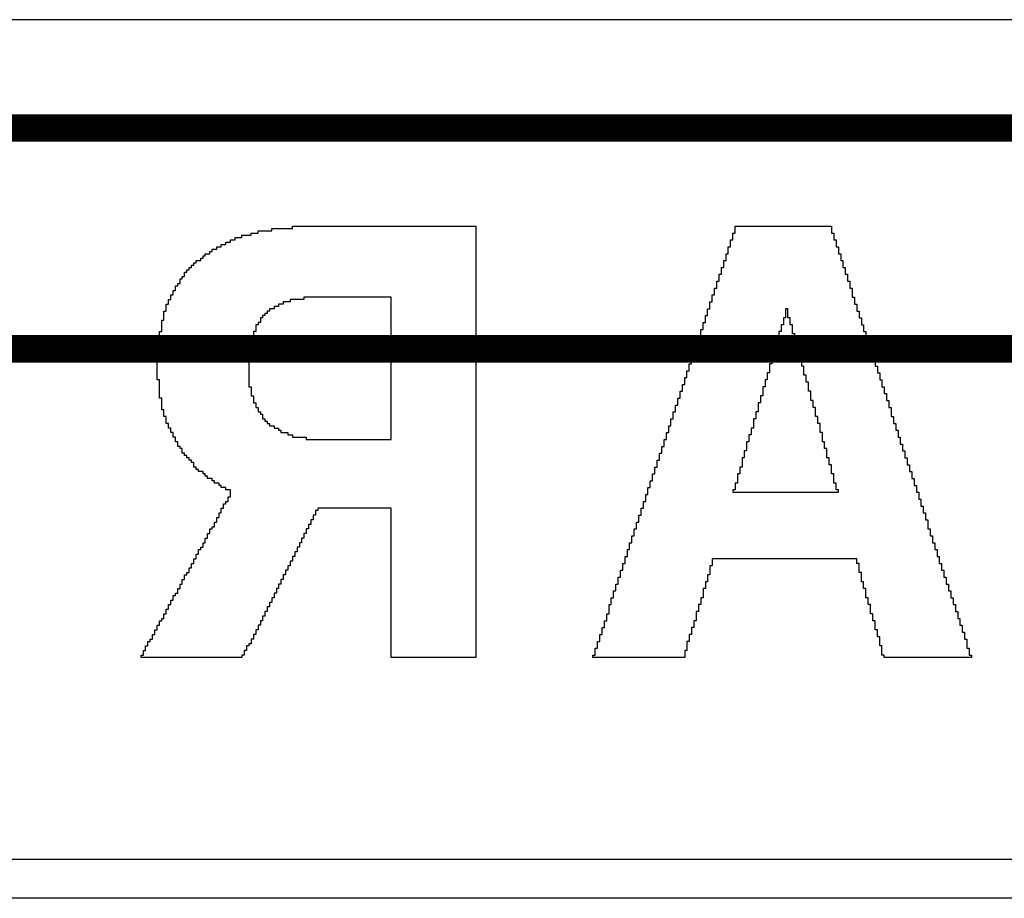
# Model space of a CAD drawing. Header units: millimetres. Extents: x -0.08 to 3.17, y -0.08 to 4.88.
# Tile 62 of 256: x 1.58 to 1.76, y 1.12 to 1.28. Entities that reach past the tile are written whole.
import ezdxf

# ---------------------------------------------------------------- set-up
doc = ezdxf.new("R2010")
doc.units = ezdxf.units.MM
doc.header["$MEASUREMENT"] = 0
for name, color, linetype in [('BottomOverlay', 54, 'Continuous'), ('Mechanical13', 56, 'Continuous'), ('Mechanical15', 56, 'Continuous')]:
    doc.layers.add(name, color=color, linetype=linetype)

# ---------------------------------------------------------------- blocks, each defined once
blk = doc.blocks.new('SFV24R_1STBE1HLF_F_________1_534')
at = {"layer": 'Mechanical13', "const_width": 0.005}
blk.add_lwpolyline([(-0.345, -0.175), (0.345, -0.175)], dxfattribs=at)
at = {"layer": 'Mechanical15', "const_width": 0.005}
blk.add_lwpolyline([(-0.39, -0.215), (0.39, -0.215)], dxfattribs=at)

msp = doc.modelspace()

# ---------------------------------------------------------------- linework, layer by layer
at = {"layer": 'BottomOverlay'}
for p, q in [((1.89233, 1.28164), (1.20682, 1.28164)), ((1.62752, 1.2434), (1.62752, 1.24381)), ((1.62752, 1.24381), (1.63126, 1.24381)), ((1.63126, 1.24381), (1.63126, 1.24423)), ((1.63126, 1.24423), (1.66452, 1.24423)), ((1.66452, 1.24423), (1.66452, 1.16608)), ((1.71149, 1.24298), (1.71149, 1.24423)), ((1.71149, 1.24423), (1.72895, 1.24423)), ((1.72895, 1.24423), (1.72895, 1.24298)), ((1.62087, 1.24174), (1.62087, 1.24215)), ((1.62087, 1.24215), (1.62211, 1.24215)), ((1.62211, 1.24215), (1.62211, 1.24257)), ((1.62211, 1.24257), (1.62378, 1.24257)), ((1.62378, 1.24257), (1.62378, 1.24298)), ((1.62378, 1.24298), (1.62502, 1.24298)), ((1.62502, 1.24298), (1.62502, 1.2434)), ((1.62502, 1.2434), (1.62752, 1.2434)), ((1.71108, 1.24174), (1.71108, 1.24298)), ((1.71108, 1.24298), (1.71149, 1.24298)), ((1.72895, 1.24298), (1.72937, 1.24298)), ((1.72937, 1.24298), (1.72937, 1.24174)), ((1.61754, 1.24007), (1.61754, 1.24049)), ((1.61754, 1.24049), (1.61837, 1.24049)), ((1.61837, 1.24049), (1.61837, 1.2409)), ((1.61837, 1.2409), (1.6192, 1.2409)), ((1.6192, 1.2409), (1.6192, 1.24132)), ((1.6192, 1.24132), (1.62003, 1.24132)), ((1.62003, 1.24132), (1.62003, 1.24174)), ((1.62003, 1.24174), (1.62087, 1.24174)), ((1.71024, 1.23924), (1.71024, 1.24049)), ((1.71024, 1.24049), (1.71066, 1.24049)), ((1.71066, 1.24049), (1.71066, 1.24174)), ((1.71066, 1.24174), (1.71108, 1.24174)), ((1.72937, 1.24174), (1.72978, 1.24174)), ((1.72978, 1.24174), (1.72978, 1.24049)), ((1.72978, 1.24049), (1.7302, 1.24049)), ((1.7302, 1.24049), (1.7302, 1.23924)), ((1.61463, 1.23799), (1.61463, 1.23841)), ((1.61463, 1.23841), (1.61505, 1.23841)), ((1.61505, 1.23841), (1.61505, 1.23883)), ((1.61505, 1.23883), (1.61546, 1.23883)), ((1.61546, 1.23883), (1.61546, 1.23924)), ((1.61546, 1.23924), (1.61629, 1.23924)), ((1.61629, 1.23924), (1.61629, 1.23966)), ((1.61629, 1.23966), (1.61671, 1.23966)), ((1.61671, 1.23966), (1.61671, 1.24007)), ((1.61671, 1.24007), (1.61754, 1.24007)), ((1.70983, 1.23799), (1.70983, 1.23924)), ((1.70983, 1.23924), (1.71024, 1.23924)), ((1.7302, 1.23924), (1.73061, 1.23924)), ((1.73061, 1.23924), (1.73061, 1.23799)), ((1.61255, 1.23633), (1.61255, 1.23675)), ((1.61255, 1.23675), (1.61297, 1.23675)), ((1.61297, 1.23675), (1.61297, 1.23716)), ((1.61297, 1.23716), (1.61338, 1.23716)), ((1.61338, 1.23716), (1.61338, 1.23758)), ((1.61338, 1.23758), (1.6138, 1.23758)), ((1.6138, 1.23758), (1.6138, 1.23799)), ((1.6138, 1.23799), (1.61463, 1.23799)), ((1.709, 1.2355), (1.709, 1.23675)), ((1.709, 1.23675), (1.70941, 1.23675)), ((1.70941, 1.23675), (1.70941, 1.23799)), ((1.70941, 1.23799), (1.70983, 1.23799)), ((1.73061, 1.23799), (1.73103, 1.23799)), ((1.73103, 1.23799), (1.73103, 1.23675)), ((1.73103, 1.23675), (1.73145, 1.23675)), ((1.73145, 1.23675), (1.73145, 1.2355)), ((1.6113, 1.23467), (1.6113, 1.23508)), ((1.6113, 1.23508), (1.61172, 1.23508)), ((1.61172, 1.23508), (1.61172, 1.23592)), ((1.61172, 1.23592), (1.61214, 1.23592)), ((1.61214, 1.23592), (1.61214, 1.23633)), ((1.61214, 1.23633), (1.61255, 1.23633)), ((1.70858, 1.23425), (1.70858, 1.2355)), ((1.70858, 1.2355), (1.709, 1.2355)), ((1.73145, 1.2355), (1.73186, 1.2355)), ((1.73186, 1.2355), (1.73186, 1.23425)), ((1.61006, 1.23259), (1.61006, 1.23342)), ((1.61006, 1.23342), (1.61047, 1.23342)), ((1.61047, 1.23342), (1.61047, 1.23384)), ((1.61047, 1.23384), (1.61089, 1.23384)), ((1.61089, 1.23384), (1.61089, 1.23467)), ((1.61089, 1.23467), (1.6113, 1.23467)), ((1.70775, 1.23176), (1.70775, 1.23301)), ((1.70775, 1.23301), (1.70817, 1.23301)), ((1.70817, 1.23301), (1.70817, 1.23425)), ((1.70817, 1.23425), (1.70858, 1.23425)), ((1.73186, 1.23425), (1.73228, 1.23425)), ((1.73228, 1.23425), (1.73228, 1.23301)), ((1.73228, 1.23301), (1.73269, 1.23301)), ((1.73269, 1.23301), (1.73269, 1.23134)), ((1.60923, 1.23093), (1.60923, 1.23176)), ((1.60923, 1.23176), (1.60964, 1.23176)), ((1.60964, 1.23176), (1.60964, 1.23259)), ((1.60964, 1.23259), (1.61006, 1.23259)), ((1.64913, 1.23134), (1.63334, 1.23134)), ((1.63334, 1.23134), (1.63334, 1.23093)), ((1.64913, 1.2301), (1.64913, 1.23134)), ((1.70733, 1.23051), (1.70733, 1.23176)), ((1.70733, 1.23176), (1.70775, 1.23176)), ((1.73269, 1.23134), (1.73311, 1.23134)), ((1.73311, 1.23134), (1.73311, 1.2301)), ((1.60839, 1.22885), (1.60839, 1.2301)), ((1.60839, 1.2301), (1.60881, 1.2301)), ((1.60881, 1.2301), (1.60881, 1.23093)), ((1.60881, 1.23093), (1.60923, 1.23093)), ((1.62876, 1.22968), (1.62793, 1.22968)), ((1.62793, 1.22968), (1.62793, 1.22926)), ((1.6296, 1.2301), (1.62876, 1.2301)), ((1.62876, 1.2301), (1.62876, 1.22968)), ((1.63084, 1.23051), (1.6296, 1.23051)), ((1.6296, 1.23051), (1.6296, 1.2301)), ((1.63334, 1.23093), (1.63084, 1.23093)), ((1.63084, 1.23093), (1.63084, 1.23051)), ((1.64913, 1.22968), (1.64913, 1.2301)), ((1.64913, 1.20557), (1.64913, 1.22968)), ((1.70692, 1.22926), (1.70692, 1.23051)), ((1.70692, 1.23051), (1.70733, 1.23051)), ((1.73311, 1.2301), (1.73352, 1.2301)), ((1.73352, 1.2301), (1.73352, 1.22885)), ((1.60798, 1.22719), (1.60798, 1.22885)), ((1.60798, 1.22885), (1.60839, 1.22885)), ((1.62627, 1.22802), (1.62585, 1.22802)), ((1.62585, 1.22802), (1.62585, 1.2276)), ((1.62669, 1.22843), (1.62627, 1.22843)), ((1.62627, 1.22843), (1.62627, 1.22802)), ((1.6271, 1.22885), (1.62669, 1.22885)), ((1.62669, 1.22885), (1.62669, 1.22843)), ((1.62793, 1.22926), (1.6271, 1.22926)), ((1.6271, 1.22926), (1.6271, 1.22885)), ((1.70609, 1.22677), (1.70609, 1.22802)), ((1.70609, 1.22802), (1.7065, 1.22802)), ((1.7065, 1.22802), (1.7065, 1.22926)), ((1.7065, 1.22926), (1.70692, 1.22926)), ((1.72105, 1.22926), (1.72064, 1.22926)), ((1.72064, 1.22926), (1.72064, 1.2276)), ((1.72105, 1.2276), (1.72105, 1.22926)), ((1.73352, 1.22885), (1.73394, 1.22885)), ((1.73394, 1.22885), (1.73394, 1.2276)), ((1.60756, 1.22511), (1.60756, 1.22719)), ((1.60756, 1.22719), (1.60798, 1.22719)), ((1.62502, 1.22635), (1.62461, 1.22635)), ((1.62461, 1.22635), (1.62461, 1.22511)), ((1.62544, 1.22677), (1.62502, 1.22677)), ((1.62502, 1.22677), (1.62502, 1.22635)), ((1.62585, 1.2276), (1.62544, 1.2276)), ((1.62544, 1.2276), (1.62544, 1.22677)), ((1.70567, 1.22552), (1.70567, 1.22677)), ((1.70567, 1.22677), (1.70609, 1.22677)), ((1.72022, 1.22635), (1.71981, 1.22635)), ((1.71981, 1.22635), (1.71981, 1.22511)), ((1.72064, 1.2276), (1.72022, 1.2276)), ((1.72022, 1.2276), (1.72022, 1.22635)), ((1.72147, 1.2276), (1.72105, 1.2276)), ((1.72147, 1.22635), (1.72147, 1.2276)), ((1.72188, 1.22635), (1.72147, 1.22635)), ((1.72188, 1.22469), (1.72188, 1.22635)), ((1.73394, 1.2276), (1.73436, 1.2276)), ((1.73436, 1.2276), (1.73436, 1.22635)), ((1.73436, 1.22635), (1.73477, 1.22635)), ((1.73477, 1.22635), (1.73477, 1.22511)), ((1.60715, 1.2222), (1.60715, 1.22511)), ((1.60715, 1.22511), (1.60756, 1.22511)), ((1.62419, 1.22428), (1.62378, 1.22428)), ((1.62378, 1.22428), (1.62378, 1.2222)), ((1.62461, 1.22511), (1.62419, 1.22511)), ((1.62419, 1.22511), (1.62419, 1.22428)), ((1.70484, 1.22303), (1.70484, 1.22428)), ((1.70484, 1.22428), (1.70526, 1.22428)), ((1.70526, 1.22428), (1.70526, 1.22552)), ((1.70526, 1.22552), (1.70567, 1.22552)), ((1.71981, 1.22511), (1.71939, 1.22511)), ((1.71939, 1.22511), (1.71939, 1.22344)), ((1.7223, 1.22469), (1.72188, 1.22469)), ((1.7223, 1.22344), (1.7223, 1.22469)), ((1.73477, 1.22511), (1.73519, 1.22511)), ((1.73519, 1.22511), (1.73519, 1.22386)), ((1.70442, 1.22178), (1.70442, 1.22303)), ((1.70442, 1.22303), (1.70484, 1.22303)), ((1.71939, 1.22344), (1.71897, 1.22344)), ((1.71897, 1.22344), (1.71897, 1.2222)), ((1.72272, 1.22344), (1.7223, 1.22344)), ((1.72272, 1.22178), (1.72272, 1.22344)), ((1.73519, 1.22386), (1.7356, 1.22386)), ((1.7356, 1.22386), (1.7356, 1.22261)), ((1.7356, 1.22261), (1.73602, 1.22261)), ((1.73602, 1.22261), (1.73602, 1.22137)), ((1.60673, 1.21638), (1.60673, 1.2222)), ((1.60673, 1.2222), (1.60715, 1.2222)), ((1.62378, 1.2222), (1.62336, 1.2222)), ((1.62336, 1.2222), (1.62336, 1.21513)), ((1.70359, 1.21929), (1.70359, 1.22053)), ((1.70359, 1.22053), (1.70401, 1.22053)), ((1.70401, 1.22053), (1.70401, 1.22178)), ((1.70401, 1.22178), (1.70442, 1.22178)), ((1.71856, 1.22053), (1.71814, 1.22053)), ((1.71814, 1.22053), (1.71814, 1.21929)), ((1.71897, 1.2222), (1.71856, 1.2222)), ((1.71856, 1.2222), (1.71856, 1.22053)), ((1.72313, 1.22178), (1.72272, 1.22178)), ((1.72313, 1.22012), (1.72313, 1.22178)), ((1.73602, 1.22137), (1.73643, 1.22137)), ((1.73643, 1.22137), (1.73643, 1.22012)), ((1.70318, 1.21804), (1.70318, 1.21929)), ((1.70318, 1.21929), (1.70359, 1.21929)), ((1.71814, 1.21929), (1.71773, 1.21929)), ((1.71773, 1.21929), (1.71773, 1.21762)), ((1.72355, 1.22012), (1.72313, 1.22012)), ((1.72355, 1.21887), (1.72355, 1.22012)), ((1.72396, 1.21887), (1.72355, 1.21887)), ((1.72396, 1.21721), (1.72396, 1.21887)), ((1.73643, 1.22012), (1.73685, 1.22012)), ((1.73685, 1.22012), (1.73685, 1.21887)), ((1.73685, 1.21887), (1.73727, 1.21887)), ((1.73727, 1.21887), (1.73727, 1.21762)), ((1.70276, 1.21679), (1.70276, 1.21804)), ((1.70276, 1.21804), (1.70318, 1.21804)), ((1.71773, 1.21762), (1.71731, 1.21762)), ((1.71731, 1.21762), (1.71731, 1.21638)), ((1.72438, 1.21721), (1.72396, 1.21721)), ((1.72438, 1.21596), (1.72438, 1.21721)), ((1.73727, 1.21762), (1.73768, 1.21762)), ((1.73768, 1.21762), (1.73768, 1.21638)), ((1.60715, 1.21638), (1.60673, 1.21638)), ((1.60715, 1.21305), (1.60715, 1.21638)), ((1.70193, 1.2143), (1.70193, 1.21555)), ((1.70193, 1.21555), (1.70235, 1.21555)), ((1.70235, 1.21555), (1.70235, 1.21679)), ((1.70235, 1.21679), (1.70276, 1.21679)), ((1.71731, 1.21638), (1.7169, 1.21638)), ((1.7169, 1.21638), (1.7169, 1.21513)), ((1.72479, 1.21596), (1.72438, 1.21596)), ((1.72479, 1.2143), (1.72479, 1.21596)), ((1.73768, 1.21638), (1.7381, 1.21638)), ((1.7381, 1.21638), (1.7381, 1.21513)), ((1.62336, 1.21513), (1.62378, 1.21513)), ((1.62378, 1.21513), (1.62378, 1.21347)), ((1.62378, 1.21347), (1.62419, 1.21347)), ((1.62419, 1.21347), (1.62419, 1.21222)), ((1.70151, 1.21305), (1.70151, 1.2143)), ((1.70151, 1.2143), (1.70193, 1.2143)), ((1.71648, 1.21347), (1.71606, 1.21347)), ((1.71606, 1.21347), (1.71606, 1.21222)), ((1.7169, 1.21513), (1.71648, 1.21513)), ((1.71648, 1.21513), (1.71648, 1.21347)), ((1.72521, 1.2143), (1.72479, 1.2143)), ((1.72521, 1.21264), (1.72521, 1.2143)), ((1.7381, 1.21513), (1.73851, 1.21513)), ((1.73851, 1.21513), (1.73851, 1.21388)), ((1.73851, 1.21388), (1.73893, 1.21388)), ((1.73893, 1.21388), (1.73893, 1.21264)), ((1.60756, 1.21305), (1.60715, 1.21305)), ((1.60756, 1.21097), (1.60756, 1.21305)), ((1.62419, 1.21222), (1.62461, 1.21222)), ((1.62461, 1.21222), (1.62461, 1.21139)), ((1.70068, 1.21056), (1.70068, 1.2118)), ((1.70068, 1.2118), (1.7011, 1.2118)), ((1.7011, 1.2118), (1.7011, 1.21305)), ((1.7011, 1.21305), (1.70151, 1.21305)), ((1.71606, 1.21222), (1.71565, 1.21222)), ((1.71565, 1.21222), (1.71565, 1.21056)), ((1.72563, 1.21264), (1.72521, 1.21264)), ((1.72563, 1.21139), (1.72563, 1.21264)), ((1.73893, 1.21264), (1.73934, 1.21264)), ((1.73934, 1.21264), (1.73934, 1.21139)), ((1.60798, 1.21097), (1.60756, 1.21097)), ((1.60798, 1.20973), (1.60798, 1.21097)), ((1.62461, 1.21139), (1.62502, 1.21139)), ((1.62502, 1.21139), (1.62502, 1.21056)), ((1.62502, 1.21056), (1.62544, 1.21056)), ((1.62544, 1.21056), (1.62544, 1.21014)), ((1.62544, 1.21014), (1.62585, 1.21014)), ((1.62585, 1.21014), (1.62585, 1.20931)), ((1.70027, 1.20931), (1.70027, 1.21056)), ((1.70027, 1.21056), (1.70068, 1.21056)), ((1.71565, 1.21056), (1.71523, 1.21056)), ((1.71523, 1.21056), (1.71523, 1.20931)), ((1.72604, 1.21139), (1.72563, 1.21139)), ((1.72604, 1.20973), (1.72604, 1.21139)), ((1.73934, 1.21139), (1.73976, 1.21139)), ((1.73976, 1.21139), (1.73976, 1.20973)), ((1.60839, 1.20973), (1.60798, 1.20973)), ((1.60839, 1.20848), (1.60839, 1.20973)), ((1.60881, 1.20848), (1.60839, 1.20848)), ((1.60881, 1.20765), (1.60881, 1.20848)), ((1.62585, 1.20931), (1.62627, 1.20931)), ((1.62627, 1.20931), (1.62627, 1.20889)), ((1.62627, 1.20889), (1.62669, 1.20889)), ((1.62669, 1.20889), (1.62669, 1.20848)), ((1.62669, 1.20848), (1.6271, 1.20848)), ((1.6271, 1.20848), (1.6271, 1.20806)), ((1.6271, 1.20806), (1.62793, 1.20806)), ((1.62793, 1.20806), (1.62793, 1.20765)), ((1.69944, 1.20682), (1.69944, 1.20806)), ((1.69944, 1.20806), (1.69985, 1.20806)), ((1.69985, 1.20806), (1.69985, 1.20931)), ((1.69985, 1.20931), (1.70027, 1.20931)), ((1.71523, 1.20931), (1.71482, 1.20931)), ((1.71482, 1.20931), (1.71482, 1.20765)), ((1.72646, 1.20973), (1.72604, 1.20973)), ((1.72646, 1.20848), (1.72646, 1.20973)), ((1.72687, 1.20848), (1.72646, 1.20848)), ((1.72687, 1.20806), (1.72687, 1.20848)), ((1.72687, 1.20765), (1.72687, 1.20806)), ((1.73976, 1.20973), (1.74018, 1.20973)), ((1.74018, 1.20973), (1.74018, 1.20848)), ((1.74018, 1.20848), (1.74059, 1.20848)), ((1.74059, 1.20848), (1.74059, 1.20723)), ((1.60923, 1.20765), (1.60881, 1.20765)), ((1.60923, 1.20682), (1.60923, 1.20765)), ((1.60964, 1.20682), (1.60923, 1.20682)), ((1.60964, 1.20598), (1.60964, 1.20682)), ((1.62793, 1.20765), (1.62876, 1.20765)), ((1.62876, 1.20765), (1.62876, 1.20723)), ((1.62876, 1.20723), (1.62918, 1.20723)), ((1.62918, 1.20723), (1.62918, 1.20682)), ((1.62918, 1.20682), (1.63043, 1.20682)), ((1.63043, 1.20682), (1.63043, 1.2064)), ((1.63043, 1.2064), (1.63126, 1.2064)), ((1.63126, 1.2064), (1.63126, 1.20598)), ((1.69902, 1.20557), (1.69902, 1.20682)), ((1.69902, 1.20682), (1.69944, 1.20682)), ((1.7144, 1.2064), (1.71399, 1.2064)), ((1.71399, 1.2064), (1.71399, 1.20515)), ((1.71482, 1.20765), (1.7144, 1.20765)), ((1.7144, 1.20765), (1.7144, 1.2064)), ((1.72687, 1.20682), (1.72687, 1.20765)), ((1.72729, 1.20682), (1.72687, 1.20682)), ((1.72729, 1.20515), (1.72729, 1.20682)), ((1.74059, 1.20723), (1.74101, 1.20723)), ((1.74101, 1.20723), (1.74101, 1.20598)), ((1.61006, 1.20598), (1.60964, 1.20598)), ((1.61006, 1.20515), (1.61006, 1.20598)), ((1.61047, 1.20515), (1.61006, 1.20515)), ((1.61047, 1.20432), (1.61047, 1.20515)), ((1.63126, 1.20598), (1.63375, 1.20598)), ((1.63375, 1.20598), (1.63375, 1.20557)), ((1.63375, 1.20557), (1.64913, 1.20557)), ((1.6986, 1.20432), (1.6986, 1.20557)), ((1.6986, 1.20557), (1.69902, 1.20557)), ((1.71399, 1.20515), (1.71357, 1.20515)), ((1.71357, 1.20515), (1.71357, 1.20349)), ((1.7277, 1.20515), (1.72729, 1.20515)), ((1.7277, 1.20391), (1.7277, 1.20515)), ((1.74101, 1.20598), (1.74142, 1.20598)), ((1.74142, 1.20598), (1.74142, 1.20474)), ((1.74142, 1.20474), (1.74184, 1.20474)), ((1.74184, 1.20474), (1.74184, 1.20349)), ((1.61089, 1.20432), (1.61047, 1.20432)), ((1.61089, 1.20391), (1.61089, 1.20432)), ((1.6113, 1.20391), (1.61089, 1.20391)), ((1.6113, 1.20307), (1.6113, 1.20391)), ((1.61172, 1.20307), (1.6113, 1.20307)), ((1.61172, 1.20266), (1.61172, 1.20307)), ((1.61214, 1.20266), (1.61172, 1.20266)), ((1.61214, 1.20224), (1.61214, 1.20266)), ((1.69777, 1.20183), (1.69777, 1.20307)), ((1.69777, 1.20307), (1.69819, 1.20307)), ((1.69819, 1.20307), (1.69819, 1.20432)), ((1.69819, 1.20432), (1.6986, 1.20432)), ((1.71357, 1.20349), (1.71315, 1.20349)), ((1.71315, 1.20349), (1.71315, 1.20224)), ((1.72812, 1.20391), (1.7277, 1.20391)), ((1.72812, 1.20224), (1.72812, 1.20391)), ((1.74184, 1.20349), (1.74225, 1.20349)), ((1.74225, 1.20349), (1.74225, 1.20224)), ((1.61255, 1.20224), (1.61214, 1.20224)), ((1.61255, 1.20183), (1.61255, 1.20224)), ((1.61297, 1.20183), (1.61255, 1.20183)), ((1.61297, 1.20141), (1.61297, 1.20183)), ((1.61338, 1.20141), (1.61297, 1.20141)), ((1.61338, 1.20058), (1.61338, 1.20141)), ((1.69736, 1.20058), (1.69736, 1.20183)), ((1.69736, 1.20183), (1.69777, 1.20183)), ((1.71315, 1.20224), (1.71274, 1.20224)), ((1.71274, 1.20224), (1.71274, 1.20058)), ((1.72854, 1.20224), (1.72812, 1.20224)), ((1.72854, 1.201), (1.72854, 1.20224)), ((1.72895, 1.201), (1.72854, 1.201)), ((1.72895, 1.19933), (1.72895, 1.201)), ((1.74225, 1.20224), (1.74267, 1.20224)), ((1.74267, 1.20224), (1.74267, 1.201)), ((1.74267, 1.201), (1.74309, 1.201)), ((1.74309, 1.201), (1.74309, 1.19975)), ((1.6138, 1.20058), (1.61338, 1.20058)), ((1.6138, 1.20016), (1.6138, 1.20058)), ((1.61421, 1.20016), (1.6138, 1.20016)), ((1.61421, 1.19975), (1.61421, 1.20016)), ((1.61505, 1.19975), (1.61421, 1.19975)), ((1.61505, 1.19933), (1.61505, 1.19975)), ((1.61546, 1.19933), (1.61505, 1.19933)), ((1.61546, 1.19892), (1.61546, 1.19933)), ((1.69653, 1.19809), (1.69653, 1.19933)), ((1.69653, 1.19933), (1.69694, 1.19933)), ((1.69694, 1.19933), (1.69694, 1.20058)), ((1.69694, 1.20058), (1.69736, 1.20058)), ((1.71232, 1.19933), (1.71191, 1.19933)), ((1.71191, 1.19933), (1.71191, 1.19767)), ((1.71274, 1.20058), (1.71232, 1.20058)), ((1.71232, 1.20058), (1.71232, 1.19933)), ((1.72937, 1.19933), (1.72895, 1.19933)), ((1.72937, 1.19767), (1.72937, 1.19933)), ((1.74309, 1.19975), (1.7435, 1.19975)), ((1.7435, 1.19975), (1.7435, 1.1985)), ((1.61588, 1.19892), (1.61546, 1.19892)), ((1.61588, 1.1985), (1.61588, 1.19892)), ((1.61671, 1.1985), (1.61588, 1.1985)), ((1.61671, 1.19809), (1.61671, 1.1985)), ((1.61712, 1.19809), (1.61671, 1.19809)), ((1.61712, 1.19767), (1.61712, 1.19809)), ((1.61796, 1.19767), (1.61712, 1.19767)), ((1.61796, 1.19725), (1.61796, 1.19767)), ((1.69611, 1.19684), (1.69611, 1.19809)), ((1.69611, 1.19809), (1.69653, 1.19809)), ((1.71191, 1.19767), (1.71149, 1.19767)), ((1.71149, 1.19767), (1.71149, 1.19642)), ((1.72978, 1.19767), (1.72937, 1.19767)), ((1.72978, 1.19642), (1.72978, 1.19767)), ((1.7435, 1.1985), (1.74392, 1.1985)), ((1.74392, 1.1985), (1.74392, 1.19725)), ((1.61837, 1.19725), (1.61796, 1.19725)), ((1.61837, 1.19684), (1.61837, 1.19725)), ((1.6192, 1.19684), (1.61837, 1.19684)), ((1.6192, 1.19642), (1.6192, 1.19684)), ((1.62003, 1.19642), (1.6192, 1.19642)), ((1.62003, 1.19518), (1.62003, 1.19642)), ((1.69528, 1.19434), (1.69528, 1.19559)), ((1.69528, 1.19559), (1.69569, 1.19559)), ((1.69569, 1.19559), (1.69569, 1.19684)), ((1.69569, 1.19684), (1.69611, 1.19684)), ((1.71149, 1.19642), (1.71108, 1.19642)), ((1.71108, 1.19642), (1.71108, 1.19601)), ((1.71108, 1.19601), (1.7302, 1.19601)), ((1.7302, 1.19642), (1.72978, 1.19642)), ((1.7302, 1.19601), (1.7302, 1.19642)), ((1.74392, 1.19725), (1.74433, 1.19725)), ((1.74433, 1.19725), (1.74433, 1.19601)), ((1.74433, 1.19601), (1.74475, 1.19601)), ((1.74475, 1.19601), (1.74475, 1.19476)), ((1.61879, 1.1931), (1.61879, 1.19393)), ((1.61879, 1.19393), (1.6192, 1.19393)), ((1.6192, 1.19393), (1.6192, 1.19434)), ((1.6192, 1.19434), (1.61962, 1.19434)), ((1.61962, 1.19434), (1.61962, 1.19518)), ((1.61962, 1.19518), (1.62003, 1.19518)), ((1.69486, 1.1931), (1.69486, 1.19434)), ((1.69486, 1.19434), (1.69528, 1.19434)), ((1.74475, 1.19476), (1.74516, 1.19476)), ((1.74516, 1.19476), (1.74516, 1.19351)), ((1.61796, 1.19143), (1.61796, 1.19227)), ((1.61796, 1.19227), (1.61837, 1.19227)), ((1.61837, 1.19227), (1.61837, 1.1931)), ((1.61837, 1.1931), (1.61879, 1.1931)), ((1.63583, 1.19268), (1.63542, 1.19268)), ((1.63542, 1.19268), (1.63542, 1.19185)), ((1.64913, 1.1931), (1.63583, 1.1931)), ((1.63583, 1.1931), (1.63583, 1.19268)), ((1.64913, 1.16608), (1.64913, 1.1931)), ((1.69445, 1.19185), (1.69445, 1.1931)), ((1.69445, 1.1931), (1.69486, 1.1931)), ((1.74516, 1.19351), (1.74558, 1.19351)), ((1.74558, 1.19351), (1.74558, 1.19227)), ((1.74558, 1.19227), (1.746, 1.19227)), ((1.746, 1.19227), (1.746, 1.19102)), ((1.61712, 1.18977), (1.61712, 1.1906)), ((1.61712, 1.1906), (1.61754, 1.1906)), ((1.61754, 1.1906), (1.61754, 1.19143)), ((1.61754, 1.19143), (1.61796, 1.19143)), ((1.63458, 1.19019), (1.63417, 1.19019)), ((1.63417, 1.19019), (1.63417, 1.18936)), ((1.635, 1.19102), (1.63458, 1.19102)), ((1.63458, 1.19102), (1.63458, 1.19019)), ((1.63542, 1.19185), (1.635, 1.19185)), ((1.635, 1.19185), (1.635, 1.19102)), ((1.69362, 1.18936), (1.69362, 1.1906)), ((1.69362, 1.1906), (1.69403, 1.1906)), ((1.69403, 1.1906), (1.69403, 1.19185)), ((1.69403, 1.19185), (1.69445, 1.19185)), ((1.746, 1.19102), (1.74641, 1.19102)), ((1.74641, 1.19102), (1.74641, 1.18936)), ((1.61588, 1.18769), (1.61588, 1.18852)), ((1.61588, 1.18852), (1.61629, 1.18852)), ((1.61629, 1.18852), (1.61629, 1.18936)), ((1.61629, 1.18936), (1.61671, 1.18936)), ((1.61671, 1.18936), (1.61671, 1.18977)), ((1.61671, 1.18977), (1.61712, 1.18977)), ((1.63375, 1.18852), (1.63334, 1.18852)), ((1.63334, 1.18852), (1.63334, 1.18769)), ((1.63417, 1.18936), (1.63375, 1.18936)), ((1.63375, 1.18936), (1.63375, 1.18852)), ((1.6932, 1.18811), (1.6932, 1.18936)), ((1.6932, 1.18936), (1.69362, 1.18936)), ((1.74641, 1.18936), (1.74683, 1.18936)), ((1.74683, 1.18936), (1.74683, 1.18811)), ((1.61505, 1.18603), (1.61505, 1.18686)), ((1.61505, 1.18686), (1.61546, 1.18686)), ((1.61546, 1.18686), (1.61546, 1.18769)), ((1.61546, 1.18769), (1.61588, 1.18769)), ((1.63292, 1.18686), (1.63251, 1.18686)), ((1.63251, 1.18686), (1.63251, 1.18603)), ((1.63334, 1.18769), (1.63292, 1.18769)), ((1.63292, 1.18769), (1.63292, 1.18686)), ((1.69237, 1.18561), (1.69237, 1.18686)), ((1.69237, 1.18686), (1.69278, 1.18686)), ((1.69278, 1.18686), (1.69278, 1.18811)), ((1.69278, 1.18811), (1.6932, 1.18811)), ((1.74683, 1.18811), (1.74724, 1.18811)), ((1.74724, 1.18811), (1.74724, 1.18686)), ((1.74724, 1.18686), (1.74766, 1.18686)), ((1.74766, 1.18686), (1.74766, 1.18561)), ((1.61421, 1.18478), (1.61421, 1.18561)), ((1.61421, 1.18561), (1.61463, 1.18561)), ((1.61463, 1.18561), (1.61463, 1.18603)), ((1.61463, 1.18603), (1.61505, 1.18603)), ((1.63209, 1.1852), (1.63167, 1.1852)), ((1.63167, 1.1852), (1.63167, 1.18437)), ((1.63251, 1.18603), (1.63209, 1.18603)), ((1.63209, 1.18603), (1.63209, 1.1852)), ((1.69195, 1.18437), (1.69195, 1.18561)), ((1.69195, 1.18561), (1.69237, 1.18561)), ((1.74766, 1.18561), (1.74807, 1.18561)), ((1.74807, 1.18561), (1.74807, 1.18437)), ((1.61297, 1.18229), (1.61297, 1.18312)), ((1.61297, 1.18312), (1.61338, 1.18312)), ((1.61338, 1.18312), (1.61338, 1.18395)), ((1.61338, 1.18395), (1.6138, 1.18395)), ((1.6138, 1.18395), (1.6138, 1.18478)), ((1.6138, 1.18478), (1.61421, 1.18478)), ((1.63126, 1.18354), (1.63084, 1.18354)), ((1.63084, 1.18354), (1.63084, 1.1827)), ((1.63167, 1.18437), (1.63126, 1.18437)), ((1.63126, 1.18437), (1.63126, 1.18354)), ((1.69112, 1.18187), (1.69112, 1.18312)), ((1.69112, 1.18312), (1.69154, 1.18312)), ((1.69154, 1.18312), (1.69154, 1.18437)), ((1.69154, 1.18437), (1.69195, 1.18437)), ((1.73352, 1.18395), (1.70733, 1.18395)), ((1.70733, 1.18395), (1.70733, 1.1827)), ((1.73352, 1.18312), (1.73352, 1.18395)), ((1.73394, 1.18312), (1.73352, 1.18312)), ((1.73394, 1.18146), (1.73394, 1.18312)), ((1.74807, 1.18437), (1.74849, 1.18437)), ((1.74849, 1.18437), (1.74849, 1.18312)), ((1.74849, 1.18312), (1.74891, 1.18312)), ((1.74891, 1.18312), (1.74891, 1.18187)), ((1.61214, 1.18104), (1.61214, 1.18146)), ((1.61214, 1.18146), (1.61255, 1.18146)), ((1.61255, 1.18146), (1.61255, 1.18229)), ((1.61255, 1.18229), (1.61297, 1.18229)), ((1.63043, 1.18187), (1.63001, 1.18187)), ((1.63001, 1.18187), (1.63001, 1.18104)), ((1.63084, 1.1827), (1.63043, 1.1827)), ((1.63043, 1.1827), (1.63043, 1.18187)), ((1.69071, 1.18063), (1.69071, 1.18187)), ((1.69071, 1.18187), (1.69112, 1.18187)), ((1.70733, 1.1827), (1.70692, 1.1827)), ((1.70692, 1.1827), (1.70692, 1.18104)), ((1.73436, 1.18146), (1.73394, 1.18146)), ((1.73436, 1.17979), (1.73436, 1.18146)), ((1.74891, 1.18187), (1.74932, 1.18187)), ((1.74932, 1.18187), (1.74932, 1.18063)), ((1.6113, 1.17938), (1.6113, 1.18021)), ((1.6113, 1.18021), (1.61172, 1.18021)), ((1.61172, 1.18021), (1.61172, 1.18104)), ((1.61172, 1.18104), (1.61214, 1.18104)), ((1.6296, 1.18021), (1.62918, 1.18021)), ((1.62918, 1.18021), (1.62918, 1.17938)), ((1.63001, 1.18104), (1.6296, 1.18104)), ((1.6296, 1.18104), (1.6296, 1.18021)), ((1.69029, 1.17938), (1.69029, 1.18063)), ((1.69029, 1.18063), (1.69071, 1.18063)), ((1.7065, 1.17979), (1.70609, 1.17979)), ((1.70609, 1.17979), (1.70609, 1.17855)), ((1.70692, 1.18104), (1.7065, 1.18104)), ((1.7065, 1.18104), (1.7065, 1.17979)), ((1.73477, 1.17979), (1.73436, 1.17979)), ((1.73477, 1.17855), (1.73477, 1.17979)), ((1.74932, 1.18063), (1.74974, 1.18063)), ((1.74974, 1.18063), (1.74974, 1.17938)), ((1.61006, 1.1773), (1.61006, 1.17772)), ((1.61006, 1.17772), (1.61047, 1.17772)), ((1.61047, 1.17772), (1.61047, 1.17855)), ((1.61047, 1.17855), (1.61089, 1.17855)), ((1.61089, 1.17855), (1.61089, 1.17938)), ((1.61089, 1.17938), (1.6113, 1.17938)), ((1.62835, 1.17772), (1.62793, 1.17772)), ((1.62793, 1.17772), (1.62793, 1.17688)), ((1.62876, 1.17855), (1.62835, 1.17855)), ((1.62835, 1.17855), (1.62835, 1.17772)), ((1.62918, 1.17938), (1.62876, 1.17938)), ((1.62876, 1.17938), (1.62876, 1.17855)), ((1.68946, 1.17688), (1.68946, 1.17813)), ((1.68946, 1.17813), (1.68987, 1.17813)), ((1.68987, 1.17813), (1.68987, 1.17938)), ((1.68987, 1.17938), (1.69029, 1.17938)), ((1.70609, 1.17855), (1.70567, 1.17855)), ((1.70567, 1.17855), (1.70567, 1.17688)), ((1.73519, 1.17855), (1.73477, 1.17855)), ((1.73519, 1.17688), (1.73519, 1.17855)), ((1.74974, 1.17938), (1.75015, 1.17938)), ((1.75015, 1.17938), (1.75015, 1.17813)), ((1.75015, 1.17813), (1.75057, 1.17813)), ((1.75057, 1.17813), (1.75057, 1.17688)), ((1.60923, 1.17564), (1.60923, 1.17647)), ((1.60923, 1.17647), (1.60964, 1.17647)), ((1.60964, 1.17647), (1.60964, 1.1773)), ((1.60964, 1.1773), (1.61006, 1.1773)), ((1.62752, 1.17605), (1.6271, 1.17605)), ((1.6271, 1.17605), (1.6271, 1.17522)), ((1.62793, 1.17688), (1.62752, 1.17688)), ((1.62752, 1.17688), (1.62752, 1.17605)), ((1.68904, 1.17564), (1.68904, 1.17688)), ((1.68904, 1.17688), (1.68946, 1.17688)), ((1.70567, 1.17688), (1.70526, 1.17688)), ((1.70526, 1.17688), (1.70526, 1.17564)), ((1.7356, 1.17688), (1.73519, 1.17688)), ((1.7356, 1.17564), (1.7356, 1.17688)), ((1.75057, 1.17688), (1.75098, 1.17688)), ((1.75098, 1.17688), (1.75098, 1.17564)), ((1.60839, 1.17397), (1.60839, 1.17481)), ((1.60839, 1.17481), (1.60881, 1.17481)), ((1.60881, 1.17481), (1.60881, 1.17564)), ((1.60881, 1.17564), (1.60923, 1.17564)), ((1.62669, 1.17439), (1.62627, 1.17439)), ((1.62627, 1.17439), (1.62627, 1.17356)), ((1.6271, 1.17522), (1.62669, 1.17522)), ((1.62669, 1.17522), (1.62669, 1.17439)), ((1.68863, 1.17397), (1.68863, 1.17564)), ((1.68863, 1.17564), (1.68904, 1.17564)), ((1.70484, 1.17439), (1.70442, 1.17439)), ((1.70442, 1.17439), (1.70442, 1.17273)), ((1.70526, 1.17564), (1.70484, 1.17564)), ((1.70484, 1.17564), (1.70484, 1.17439)), ((1.73602, 1.17564), (1.7356, 1.17564)), ((1.73602, 1.17397), (1.73602, 1.17564)), ((1.75098, 1.17564), (1.7514, 1.17564)), ((1.7514, 1.17564), (1.7514, 1.17439)), ((1.7514, 1.17439), (1.75182, 1.17439)), ((1.75182, 1.17439), (1.75182, 1.17314)), ((1.60715, 1.1719), (1.60715, 1.17273)), ((1.60715, 1.17273), (1.60756, 1.17273)), ((1.60756, 1.17273), (1.60756, 1.17314)), ((1.60756, 1.17314), (1.60798, 1.17314)), ((1.60798, 1.17314), (1.60798, 1.17397)), ((1.60798, 1.17397), (1.60839, 1.17397)), ((1.62585, 1.17273), (1.62544, 1.17273)), ((1.62544, 1.17273), (1.62544, 1.1719)), ((1.62627, 1.17356), (1.62585, 1.17356)), ((1.62585, 1.17356), (1.62585, 1.17273)), ((1.6878, 1.17148), (1.6878, 1.17273)), ((1.6878, 1.17273), (1.68821, 1.17273)), ((1.68821, 1.17273), (1.68821, 1.17397)), ((1.68821, 1.17397), (1.68863, 1.17397)), ((1.70442, 1.17273), (1.70401, 1.17273)), ((1.70401, 1.17273), (1.70401, 1.17148)), ((1.73643, 1.17397), (1.73602, 1.17397)), ((1.73643, 1.17273), (1.73643, 1.17397)), ((1.73685, 1.17273), (1.73643, 1.17273)), ((1.73685, 1.17106), (1.73685, 1.17273)), ((1.75182, 1.17314), (1.75223, 1.17314)), ((1.75223, 1.17314), (1.75223, 1.1719)), ((1.60632, 1.17023), (1.60632, 1.17106)), ((1.60632, 1.17106), (1.60673, 1.17106)), ((1.60673, 1.17106), (1.60673, 1.1719)), ((1.60673, 1.1719), (1.60715, 1.1719)), ((1.62502, 1.17106), (1.62461, 1.17106)), ((1.62461, 1.17106), (1.62461, 1.17023)), ((1.62544, 1.1719), (1.62502, 1.1719)), ((1.62502, 1.1719), (1.62502, 1.17106)), ((1.68738, 1.17023), (1.68738, 1.17148)), ((1.68738, 1.17148), (1.6878, 1.17148)), ((1.70401, 1.17148), (1.70359, 1.17148)), ((1.70359, 1.17148), (1.70359, 1.17023)), ((1.73727, 1.17106), (1.73685, 1.17106)), ((1.73727, 1.16982), (1.73727, 1.17106)), ((1.75223, 1.1719), (1.75265, 1.1719)), ((1.75265, 1.1719), (1.75265, 1.17065)), ((1.75265, 1.17065), (1.75306, 1.17065)), ((1.75306, 1.17065), (1.75306, 1.1694)), ((1.60507, 1.16815), (1.60507, 1.16899)), ((1.60507, 1.16899), (1.60548, 1.16899)), ((1.60548, 1.16899), (1.60548, 1.1694)), ((1.60548, 1.1694), (1.6059, 1.1694)), ((1.6059, 1.1694), (1.6059, 1.17023)), ((1.6059, 1.17023), (1.60632, 1.17023)), ((1.62419, 1.1694), (1.62378, 1.1694)), ((1.62378, 1.1694), (1.62378, 1.16857)), ((1.62461, 1.17023), (1.62419, 1.17023)), ((1.62419, 1.17023), (1.62419, 1.1694)), ((1.68655, 1.16774), (1.68655, 1.16899)), ((1.68655, 1.16899), (1.68696, 1.16899)), ((1.68696, 1.16899), (1.68696, 1.17023)), ((1.68696, 1.17023), (1.68738, 1.17023)), ((1.70318, 1.16899), (1.70276, 1.16899)), ((1.70276, 1.16899), (1.70276, 1.16732)), ((1.70359, 1.17023), (1.70318, 1.17023)), ((1.70318, 1.17023), (1.70318, 1.16899)), ((1.73768, 1.16982), (1.73727, 1.16982)), ((1.73768, 1.16815), (1.73768, 1.16982)), ((1.75306, 1.1694), (1.75348, 1.1694)), ((1.75348, 1.1694), (1.75348, 1.16774)), ((1.60424, 1.16649), (1.60424, 1.16732)), ((1.60424, 1.16732), (1.60465, 1.16732)), ((1.60465, 1.16732), (1.60465, 1.16815)), ((1.60465, 1.16815), (1.60507, 1.16815)), ((1.62294, 1.16732), (1.62253, 1.16732)), ((1.62253, 1.16732), (1.62253, 1.16649)), ((1.62336, 1.16815), (1.62294, 1.16815)), ((1.62294, 1.16815), (1.62294, 1.16732)), ((1.62378, 1.16857), (1.62336, 1.16857)), ((1.62336, 1.16857), (1.62336, 1.16815)), ((1.68613, 1.16649), (1.68613, 1.16774)), ((1.68613, 1.16774), (1.68655, 1.16774)), ((1.70276, 1.16732), (1.70235, 1.16732)), ((1.70235, 1.16732), (1.70235, 1.16608)), ((1.7381, 1.16815), (1.73768, 1.16815)), ((1.7381, 1.16649), (1.7381, 1.16815)), ((1.75348, 1.16774), (1.75389, 1.16774)), ((1.75389, 1.16774), (1.75389, 1.16649)), ((1.60382, 1.16608), (1.60382, 1.16649)), ((1.60382, 1.16649), (1.60424, 1.16649)), ((1.62211, 1.16608), (1.60382, 1.16608)), ((1.62253, 1.16649), (1.62211, 1.16649)), ((1.62211, 1.16649), (1.62211, 1.16608)), ((1.65121, 1.16608), (1.64913, 1.16608)), ((1.65163, 1.16608), (1.65121, 1.16608)), ((1.66452, 1.16608), (1.65163, 1.16608)), ((1.68572, 1.16608), (1.68572, 1.16649)), ((1.68572, 1.16649), (1.68613, 1.16649)), ((1.6986, 1.16608), (1.68572, 1.16608)), ((1.69902, 1.16608), (1.6986, 1.16608)), ((1.70235, 1.16608), (1.69902, 1.16608)), ((1.73851, 1.16649), (1.7381, 1.16649)), ((1.73851, 1.16608), (1.73851, 1.16649)), ((1.75431, 1.16608), (1.73851, 1.16608)), ((1.75389, 1.16649), (1.75431, 1.16649)), ((1.75431, 1.16649), (1.75431, 1.16608)), ((1.53772, 1.12949), (1.89233, 1.12949)), ((1.89939, 1.12243), (1.19975, 1.12243))]:
    msp.add_line(p, q, dxfattribs=at)

# ---------------------------------------------------------------- block references
msp.add_blockref('SFV24R_1STBE1HLF_F_________1_534', (1.63384, 1.43701))

doc.saveas('drawing.dxf')
